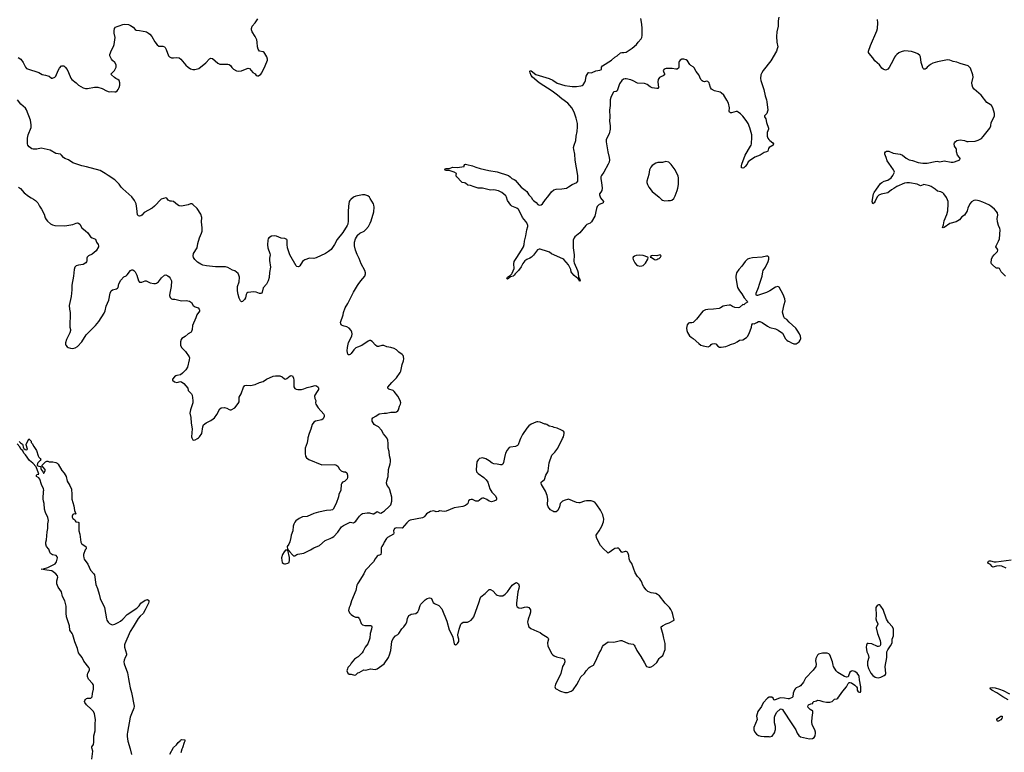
# Model space of a CAD drawing. Header units: inches. Extents: x 1246200 to 1417275, y 606399 to 671266.
# Tile 16 of 63: x 1304030 to 1321431, y 624451 to 637408. Entities that reach past the tile are written whole.
import ezdxf

# ---------------------------------------------------------------- set-up
doc = ezdxf.new("R2010")
doc.units = ezdxf.units.IN
doc.header["$MEASUREMENT"] = 0
for name, color, linetype in [('B3602', 7, 'Continuous'), ('B3603', 7, 'Continuous'), ('B3612', 7, 'Continuous'), ('B3613', 7, 'Continuous'), ('B3622', 7, 'Continuous'), ('B3623', 7, 'Continuous')]:
    doc.layers.add(name, color=color, linetype=linetype)

msp = doc.modelspace()

# ---------------------------------------------------------------- linework, layer by layer
at = {"layer": 'B3602', "color": 6}
for points, elevation in [([(1304019, 629950), (1304044, 629924), (1304078, 629898), (1304085, 629885), (1304091, 629850), (1304104, 629824), (1304129, 629809), (1304158, 629802), (1304168, 629812), (1304142, 629890), (1304143, 629897), (1304190, 629994), (1304230, 629954), (1304232, 629930), (1304252, 629910), (1304277, 629857), (1304326, 629790), (1304354, 629694), (1304370, 629670), (1304394, 629650), (1304401, 629630), (1304393, 629610), (1304378, 629602), (1304348, 629572), (1304342, 629558), (1304340, 629530), (1304350, 629517), (1304369, 629509), (1304405, 629505), (1304405, 629470), (1304410, 629451), (1304443, 629403), (1304450, 629385), (1304458, 629390), (1304478, 629430), (1304478, 629450), (1304440, 629500), (1304426, 629510), (1304425, 629530), (1304485, 629590), (1304510, 629602), (1304530, 629601), (1304551, 629591), (1304614, 629590), (1304670, 629576), (1304690, 629565), (1304710, 629545), (1304777, 629437), (1304814, 629390), (1304852, 629330), (1304869, 629249), (1304916, 629170), (1304943, 629103), (1304950, 629010), (1304950, 628930), (1304986, 628810), (1304999, 628730), (1305025, 628670), (1305017, 628663), (1304990, 628666), (1304970, 628658), (1304955, 628630), (1304956, 628610), (1304969, 628589), (1304996, 628570), (1305010, 628545), (1305025, 628530), (1305063, 628523), (1305075, 628515), (1305074, 628370), (1305091, 628311), (1305110, 628170), (1305124, 628144), (1305150, 628120), (1305196, 628090), (1305205, 628070), (1305202, 628050), (1305188, 628032), (1305158, 627950), (1305157, 627923), (1305162, 627890), (1305170, 627868), (1305236, 627776), (1305283, 627670), (1305340, 627610), (1305350, 627590), (1305376, 627416), (1305404, 627350), (1305434, 627250), (1305450, 627170), (1305527, 627010), (1305564, 626810), (1305570, 626787), (1305593, 626750), (1305616, 626730), (1305650, 626710), (1305670, 626706), (1305710, 626715), (1305770, 626746), (1305810, 626770), (1305854, 626806), (1305930, 626886), (1306101, 626999), (1306139, 627041), (1306170, 627088), (1306250, 627139), (1306270, 627146), (1306290, 627152), (1306310, 627134), (1306311, 627111), (1306304, 627090), (1306250, 626970), (1306210, 626908), (1306159, 626861), (1306123, 626817), (1306034, 626670), (1305980, 626590), (1305888, 626372), (1305882, 626350), (1305884, 626310), (1305919, 626190), (1305915, 626170), (1305894, 626126), (1305879, 626081), (1305873, 626050), (1305875, 626015), (1305938, 625858), (1305950, 625750), (1305966, 625686), (1305982, 625590), (1306008, 625508), (1306051, 625270), (1306045, 625230), (1306003, 625130), (1305984, 625070), (1305933, 624810), (1305928, 624770), (1305930, 624730), (1305943, 624650), (1305984, 624510), (1306004, 624410)], 800), ([(1307077, 630000), (1307090, 629978), (1307110, 629971), (1307130, 629975), (1307172, 630000)], 900), ([(1309122, 630000), (1309113, 629927), (1309078, 629830), (1309074, 629734), (1309082, 629690), (1309100, 629660), (1309141, 629630), (1309370, 629535), (1309590, 629540), (1309617, 629537), (1309650, 629511), (1309680, 629460), (1309710, 629428), (1309750, 629411), (1309790, 629410), (1309810, 629396), (1309824, 629350), (1309822, 629310), (1309816, 629290), (1309790, 629256), (1309770, 629243), (1309736, 629230), (1309722, 629210), (1309714, 629186), (1309708, 629090), (1309668, 629010), (1309667, 628970), (1309624, 628850), (1309568, 628752), (1309558, 628742), (1309530, 628732), (1309450, 628728), (1309310, 628699), (1309228, 628672), (1309110, 628621), (1309030, 628615), (1308970, 628589), (1308910, 628544), (1308890, 628519), (1308872, 628488), (1308864, 628450), (1308859, 628370), (1308829, 628291), (1308824, 628250), (1308805, 628175), (1308786, 628134), (1308756, 628090), (1308764, 628044), (1308778, 628018), (1308790, 628018), (1308800, 628000), (1308850, 627944), (1308870, 627928), (1308890, 627923), (1308928, 627952), (1308943, 627957), (1309050, 627972), (1309169, 628030), (1309230, 628066), (1309330, 628110), (1309430, 628196), (1309517, 628230), (1309552, 628248), (1309581, 628270), (1309650, 628342), (1309720, 628440), (1309750, 628465), (1309870, 628519), (1309930, 628507), (1309950, 628519), (1309970, 628539), (1310000, 628582)], 900), ([(1305303, 624330), (1305320, 624470), (1305302, 624530), (1305303, 624550), (1305332, 624590), (1305343, 624630), (1305339, 624741), (1305366, 624830), (1305363, 624950), (1305368, 625030), (1305351, 625130), (1305332, 625170), (1305294, 625214), (1305210, 625290), (1305181, 625330), (1305177, 625350), (1305181, 625370), (1305190, 625386), (1305210, 625403), (1305230, 625411), (1305270, 625406), (1305290, 625408), (1305310, 625430), (1305315, 625490), (1305334, 625570), (1305334, 625630), (1305328, 625650), (1305314, 625670), (1305247, 625747), (1305231, 625789), (1305231, 625829), (1305236, 625850), (1305259, 625890), (1305264, 625910), (1305262, 625930), (1305250, 625954), (1305163, 626063), (1305136, 626130), (1305085, 626185), (1305071, 626210), (1305051, 626290), (1305004, 626404), (1304967, 626530), (1304955, 626555), (1304916, 626610), (1304913, 626690), (1304860, 626850), (1304853, 626910), (1304853, 627033), (1304830, 627130), (1304787, 627207), (1304767, 627290), (1304707, 627370), (1304685, 627430), (1304685, 627485), (1304703, 627550), (1304699, 627570), (1304670, 627608), (1304599, 627659), (1304508, 627670), (1304409, 627690), (1304450, 627696), (1304530, 627719), (1304656, 627784), (1304678, 627822), (1304697, 627890), (1304694, 627910), (1304672, 627932), (1304610, 627944), (1304577, 627970), (1304565, 627990), (1304546, 628046), (1304506, 628090), (1304489, 628130), (1304490, 628167), (1304502, 628210), (1304517, 628350), (1304528, 628410), (1304529, 628490), (1304538, 628550), (1304525, 628605), (1304487, 628690), (1304469, 628751), (1304462, 628850), (1304449, 628890), (1304444, 628936), (1304449, 629070), (1304456, 629090), (1304452, 629110), (1304413, 629190), (1304383, 629283), (1304366, 629306), (1304327, 629330), (1304324, 629350), (1304330, 629365), (1304366, 629370), (1304361, 629390), (1304320, 629500), (1304263, 629563), (1304206, 629610), (1304133, 629713), (1304104, 629744), (1304083, 629783), (1304050, 629815), (1304034, 629854), (1303987, 629907)], 800), ([(1310000, 627431), (1309990, 627410), (1309969, 627310), (1309893, 627130), (1309871, 627050), (1309851, 627010), (1309841, 626961), (1309845, 626945), (1309860, 626920), (1309887, 626890), (1309930, 626856), (1309962, 626842), (1310000, 626839)], 900), ([(1310000, 626132), (1309950, 626097), (1309891, 626030), (1309868, 625992), (1309830, 625949), (1309821, 625930), (1309811, 625890), (1309828, 625848), (1309850, 625831), (1309890, 625831), (1309950, 625816), (1309970, 625821), (1310000, 625848)], 900), ([(1306681, 624419), (1306750, 624534), (1306799, 624581), (1306830, 624625), (1306864, 624656), (1306870, 624667), (1306890, 624679), (1306951, 624670), (1306950, 624648), (1306937, 624623), (1306910, 624530), (1306896, 624504), (1306877, 624443)], 800)]:
    msp.add_lwpolyline(points, dxfattribs=dict(at, elevation=elevation))
at = {"layer": 'B3602', "color": 6, "elevation": 900}
msp.add_lwpolyline([(1308750, 628028), (1308730, 628024), (1308702, 627998), (1308677, 627950), (1308659, 627890), (1308662, 627842), (1308671, 627810), (1308691, 627791), (1308710, 627786), (1308730, 627787), (1308770, 627797), (1308790, 627808), (1308800, 627850), (1308796, 627896), (1308766, 628026)], close=True, dxfattribs=at)
at = {"layer": 'B3603', "color": 6, "elevation": 900}
for points in [[(1304001, 636741), (1304048, 636708), (1304090, 636651), (1304130, 636568), (1304150, 636546), (1304170, 636537), (1304371, 636471), (1304430, 636439), (1304488, 636428), (1304530, 636413), (1304550, 636406), (1304590, 636376), (1304610, 636373), (1304650, 636391), (1304669, 636410), (1304712, 636508), (1304736, 636550), (1304769, 636590), (1304790, 636593), (1304810, 636590), (1304836, 636570), (1304869, 636529), (1304895, 636475), (1304933, 636373), (1304949, 636349), (1305030, 636290), (1305070, 636251), (1305150, 636201), (1305190, 636188), (1305228, 636188), (1305350, 636216), (1305410, 636213), (1305490, 636191), (1305567, 636147), (1305610, 636131), (1305650, 636136), (1305710, 636131), (1305730, 636133), (1305750, 636148), (1305768, 636170), (1305790, 636210), (1305800, 636250), (1305797, 636290), (1305786, 636330), (1305765, 636350), (1305730, 636365), (1305705, 636385), (1305655, 636430), (1305647, 636450), (1305662, 636470), (1305707, 636510), (1305732, 636570), (1305734, 636610), (1305710, 636653), (1305670, 636683), (1305650, 636710), (1305623, 636770), (1305623, 636790), (1305652, 636870), (1305687, 636933), (1305699, 636970), (1305716, 637090), (1305697, 637170), (1305698, 637210), (1305708, 637252), (1305725, 637275), (1305750, 637289), (1305790, 637298), (1305850, 637324), (1305890, 637327), (1305950, 637320), (1305990, 637306), (1306034, 637274), (1306070, 637235), (1306090, 637223), (1306150, 637219), (1306210, 637202), (1306250, 637196), (1306271, 637190), (1306306, 637170), (1306331, 637150), (1306367, 637110), (1306417, 637017), (1306460, 636960), (1306490, 636938), (1306559, 636939), (1306588, 636928), (1306598, 636918), (1306619, 636879), (1306659, 636770), (1306675, 636750), (1306710, 636733), (1306750, 636733), (1306810, 636740), (1306851, 636731), (1306880, 636710), (1306965, 636605), (1307005, 636565), (1307050, 636539), (1307090, 636527), (1307124, 636524), (1307193, 636547), (1307317, 636643), (1307384, 636716), (1307410, 636729), (1307439, 636719), (1307530, 636637), (1307570, 636618), (1307710, 636618), (1307734, 636614), (1307757, 636597), (1307781, 636561), (1307811, 636531), (1307863, 636503), (1307890, 636499), (1307950, 636502), (1308050, 636544), (1308070, 636548), (1308090, 636542), (1308150, 636476), (1308190, 636451), (1308210, 636419), (1308230, 636413), (1308250, 636416), (1308290, 636444), (1308310, 636470), (1308369, 636591), (1308409, 636691), (1308409, 636710), (1308398, 636750), (1308364, 636810), (1308350, 636826), (1308330, 636837), (1308270, 636850), (1308244, 636884), (1308230, 636928), (1308226, 637010), (1308219, 637050), (1308190, 637110), (1308140, 637190), (1308128, 637230), (1308126, 637250), (1308138, 637290), (1308193, 637350), (1308236, 637424)], [(1310000, 634292), (1309970, 634284), (1309930, 634266), (1309880, 634230), (1309864, 634210), (1309855, 634190), (1309839, 634110), (1309834, 634010), (1309836, 633850), (1309827, 633790), (1309815, 633765), (1309739, 633641), (1309642, 633518), (1309591, 633429), (1309534, 633346), (1309490, 633306), (1309437, 633270), (1309270, 633197), (1309230, 633187), (1309150, 633189), (1309070, 633162), (1309050, 633151), (1309030, 633132), (1308983, 633057), (1308970, 633042), (1308950, 633034), (1308930, 633041), (1308917, 633057), (1308803, 633250), (1308765, 633370), (1308757, 633430), (1308757, 633510), (1308750, 633522), (1308715, 633535), (1308650, 633546), (1308570, 633578), (1308530, 633585), (1308483, 633577), (1308433, 633547), (1308419, 633530), (1308415, 633510), (1308412, 633428), (1308416, 633370), (1308451, 633271), (1308454, 633250), (1308447, 633190), (1308447, 633150), (1308464, 633030), (1308446, 632934), (1308441, 632850), (1308423, 632790), (1308389, 632730), (1308333, 632667), (1308317, 632590), (1308307, 632573), (1308290, 632564), (1308270, 632564), (1308210, 632589), (1308170, 632596), (1308060, 632580), (1308044, 632570), (1308032, 632550), (1308019, 632490), (1308002, 632458), (1307970, 632423), (1307950, 632418), (1307930, 632438), (1307910, 632482), (1307890, 632546), (1307877, 632610), (1307878, 632690), (1307908, 632770), (1307913, 632853), (1307905, 632890), (1307890, 632916), (1307864, 632944), (1307830, 632967), (1307790, 632980), (1307710, 633026), (1307670, 633038), (1307606, 633034), (1307490, 633038), (1307330, 633054), (1307269, 633069), (1307230, 633084), (1307170, 633120), (1307126, 633166), (1307103, 633203), (1307096, 633230), (1307102, 633270), (1307164, 633370), (1307181, 633450), (1307210, 633550), (1307245, 633630), (1307254, 633670), (1307254, 633726), (1307241, 633830), (1307250, 633910), (1307233, 633970), (1307165, 634070), (1307090, 634140), (1307070, 634150), (1307050, 634148), (1307006, 634134), (1306890, 634112), (1306850, 634113), (1306816, 634136), (1306750, 634194), (1306710, 634200), (1306690, 634196), (1306655, 634215), (1306630, 634249), (1306610, 634255), (1306530, 634233), (1306413, 634110), (1306370, 634074), (1306230, 633997), (1306190, 633952), (1306170, 633939), (1306150, 633934), (1306130, 633936), (1306110, 633955), (1306103, 634070), (1306087, 634150), (1306060, 634210), (1306014, 634274), (1305850, 634415), (1305824, 634444), (1305790, 634499), (1305714, 634574), (1305592, 634650), (1305540, 634690), (1305450, 634739), (1305210, 634804), (1305130, 634821), (1304970, 634874), (1304890, 634928), (1304826, 634950), (1304802, 634970), (1304770, 635013), (1304750, 635027), (1304670, 635043), (1304570, 635102), (1304410, 635136), (1304330, 635120), (1304270, 635117), (1304244, 635124), (1304197, 635157), (1304174, 635190), (1304169, 635209), (1304169, 635310), (1304180, 635370), (1304230, 635503), (1304234, 635550), (1304221, 635630), (1304150, 635812), (1304130, 635845), (1304050, 635913), (1303990, 635990)], [(1304010, 634446), (1304043, 634423), (1304110, 634348), (1304187, 634287), (1304230, 634258), (1304276, 634236), (1304311, 634210), (1304348, 634170), (1304379, 634110), (1304415, 634055), (1304460, 633970), (1304481, 633901), (1304495, 633875), (1304522, 633842), (1304576, 633796), (1304610, 633778), (1304649, 633769), (1304830, 633761), (1304970, 633783), (1305030, 633811), (1305050, 633813), (1305070, 633808), (1305094, 633790), (1305127, 633727), (1305195, 633675), (1305236, 633636), (1305283, 633570), (1305310, 633549), (1305368, 633528), (1305390, 633470), (1305418, 633430), (1305423, 633410), (1305420, 633390), (1305380, 633320), (1305310, 633259), (1305248, 633230), (1305222, 633210), (1305215, 633190), (1305217, 633143), (1305212, 633128), (1305198, 633110), (1305150, 633080), (1305070, 633069), (1305030, 633055), (1305006, 633030), (1304990, 632990), (1304978, 632870), (1304949, 632710), (1304950, 632630), (1304941, 632510), (1304906, 632350), (1304910, 632290), (1304922, 632230), (1304917, 631970), (1304928, 631930), (1304928, 631910), (1304916, 631870), (1304860, 631750), (1304840, 631690), (1304840, 631670), (1304847, 631650), (1304870, 631619), (1304888, 631608), (1304930, 631596), (1304970, 631593), (1305010, 631602), (1305050, 631625), (1305129, 631710), (1305206, 631834), (1305370, 632000), (1305431, 632069), (1305524, 632216), (1305540, 632260), (1305559, 632341), (1305608, 632450), (1305629, 632570), (1305647, 632613), (1305670, 632632), (1305742, 632650), (1305760, 632660), (1305770, 632671), (1305784, 632736), (1305817, 632803), (1305870, 632859), (1305910, 632878), (1305930, 632893), (1305990, 632970), (1306010, 632983), (1306030, 632983), (1306050, 632970), (1306070, 632950), (1306101, 632890), (1306132, 632792), (1306150, 632768), (1306170, 632763), (1306190, 632766), (1306250, 632788), (1306268, 632788), (1306336, 632756), (1306402, 632742), (1306430, 632742), (1306450, 632748), (1306483, 632770), (1306537, 632843), (1306590, 632891), (1306610, 632893), (1306650, 632878), (1306670, 632862), (1306690, 632836), (1306710, 632790), (1306706, 632690), (1306683, 632570), (1306680, 632530), (1306690, 632496), (1306710, 632471), (1306730, 632462), (1306770, 632462), (1306890, 632437), (1306970, 632444), (1307030, 632432), (1307064, 632404), (1307096, 632350), (1307130, 632331), (1307184, 632310), (1307204, 632290), (1307209, 632270), (1307205, 632250), (1307161, 632190), (1307145, 632135), (1307083, 631997), (1307078, 631930), (1307066, 631894), (1307059, 631881), (1307010, 631849), (1306956, 631804), (1306898, 631770), (1306882, 631750), (1306869, 631710), (1306872, 631650), (1306888, 631610), (1306960, 631540), (1307026, 631446), (1307030, 631430), (1307026, 631394), (1306995, 631265), (1306967, 631213), (1306910, 631154), (1306870, 631129), (1306810, 631117), (1306790, 631107), (1306767, 631090), (1306731, 631050), (1306731, 631030), (1306764, 631004), (1306810, 630993), (1306870, 631007), (1306890, 631001), (1306930, 630973), (1306999, 630890), (1307007, 630850), (1307050, 630810), (1307067, 630790), (1307076, 630770), (1307090, 630670), (1307089, 630631), (1307046, 630510), (1307038, 630450), (1307052, 630370), (1307061, 630270), (1307076, 630170), (1307068, 630028), (1307071, 630010), (1307077, 630000)], [(1310000, 633243), (1309994, 633254), (1309964, 633330), (1309946, 633406), (1309945, 633470), (1309963, 633530), (1310000, 633593)], [(1310000, 631614), (1309970, 631603), (1309934, 631570), (1309890, 631506), (1309870, 631489), (1309850, 631481), (1309843, 631483), (1309830, 631495), (1309818, 631550), (1309823, 631610), (1309842, 631698), (1309899, 631810), (1309905, 631850), (1309900, 631880), (1309888, 631910), (1309852, 631950), (1309810, 631973), (1309765, 631985), (1309730, 632002), (1309718, 632010), (1309704, 632030), (1309701, 632050), (1309744, 632190), (1309752, 632230), (1309785, 632310), (1309830, 632387), (1309932, 632590), (1310000, 632704)], [(1307172, 630000), (1307190, 630011), (1307210, 630033), (1307246, 630090), (1307268, 630210), (1307280, 630240), (1307325, 630275), (1307410, 630321), (1307452, 630350), (1307471, 630369), (1307512, 630428), (1307570, 630527), (1307590, 630543), (1307650, 630547), (1307690, 630536), (1307730, 630513), (1307750, 630507), (1307770, 630507), (1307830, 630544), (1307890, 630619), (1307908, 630650), (1307907, 630730), (1307944, 630790), (1307987, 630910), (1308010, 630937), (1308030, 630944), (1308110, 630938), (1308190, 630956), (1308269, 630990), (1308330, 631010), (1308390, 631050), (1308510, 631104), (1308550, 631110), (1308627, 631107), (1308666, 631090), (1308710, 631058), (1308730, 631051), (1308750, 631059), (1308810, 631108), (1308830, 631116), (1308850, 631108), (1308870, 631070), (1308877, 631030), (1308875, 630915), (1308890, 630885), (1308915, 630875), (1308948, 630868), (1309010, 630867), (1309050, 630877), (1309110, 630902), (1309190, 630920), (1309250, 630939), (1309273, 630933), (1309304, 630910), (1309311, 630890), (1309308, 630870), (1309289, 630830), (1309247, 630770), (1309240, 630750), (1309246, 630710), (1309262, 630670), (1309257, 630630), (1309263, 630610), (1309304, 630544), (1309404, 630430), (1309410, 630410), (1309410, 630390), (1309394, 630350), (1309370, 630330), (1309255, 630305), (1309230, 630289), (1309200, 630250), (1309176, 630164), (1309144, 630090), (1309123, 630010), (1309122, 630000)]]:
    msp.add_lwpolyline(points, dxfattribs=at)
at = {"layer": 'B3612', "color": 6, "elevation": 900}
for points in [[(1310000, 625848), (1310006, 625854), (1310030, 625861), (1310110, 625911), (1310150, 625906), (1310230, 625926), (1310310, 625917), (1310350, 625927), (1310470, 626017), (1310549, 626130), (1310566, 626174), (1310588, 626250), (1310606, 626410), (1310630, 626465), (1310670, 626510), (1310710, 626535), (1310730, 626553), (1310784, 626636), (1310821, 626670), (1310851, 626709), (1310870, 626750), (1310881, 626819), (1310910, 626868), (1310930, 626884), (1310950, 626892), (1311030, 626908), (1311064, 626936), (1311086, 626970), (1311105, 627050), (1311117, 627070), (1311198, 627150), (1311230, 627172), (1311270, 627185), (1311299, 627179), (1311310, 627170), (1311330, 627111), (1311340, 627100), (1311363, 627083), (1311436, 627050), (1311488, 626990), (1311578, 626770), (1311620, 626620), (1311668, 626528), (1311683, 626490), (1311710, 626372), (1311730, 626351), (1311750, 626358), (1311770, 626378), (1311789, 626410), (1311792, 626450), (1311779, 626490), (1311775, 626530), (1311796, 626630), (1311825, 626715), (1311843, 626737), (1311870, 626750), (1311946, 626754), (1311970, 626762), (1312010, 626788), (1312038, 626822), (1312055, 626850), (1312150, 627110), (1312166, 627174), (1312180, 627200), (1312259, 627261), (1312330, 627331), (1312350, 627331), (1312390, 627306), (1312450, 627243), (1312470, 627228), (1312510, 627217), (1312570, 627219), (1312610, 627246), (1312650, 627288), (1312735, 627410), (1312790, 627448), (1312810, 627453), (1312830, 627445), (1312847, 627430), (1312858, 627390), (1312852, 627350), (1312831, 627289), (1312809, 627089), (1312809, 627049), (1312822, 627022), (1312850, 627004), (1312890, 627002), (1312950, 627019), (1312990, 627024), (1313026, 627010), (1313048, 626988), (1313055, 626970), (1313057, 626930), (1313048, 626890), (1313015, 626805), (1313005, 626755), (1313008, 626730), (1313030, 626670), (1313061, 626641), (1313170, 626591), (1313230, 626571), (1313263, 626543), (1313351, 626490), (1313367, 626470), (1313373, 626450), (1313361, 626390), (1313365, 626330), (1313435, 626195), (1313454, 626174), (1313476, 626156), (1313519, 626139), (1313617, 626117), (1313644, 626104), (1313656, 626090), (1313662, 626050), (1313650, 626014), (1313626, 625970), (1313594, 625846), (1313542, 625730), (1313508, 625670), (1313487, 625610), (1313491, 625591), (1313501, 625581), (1313590, 625531), (1313662, 625510), (1313710, 625509), (1313774, 625530), (1313810, 625559), (1313878, 625650), (1313910, 625716), (1313950, 625784), (1314014, 625846), (1314039, 625890), (1314097, 625950), (1314110, 625961), (1314150, 625979), (1314170, 625995), (1314210, 626071), (1314270, 626205), (1314299, 626250), (1314330, 626324), (1314350, 626347), (1314430, 626403), (1314530, 626398), (1314650, 626426), (1314670, 626426), (1314790, 626376), (1314870, 626362), (1314890, 626347), (1314903, 626330), (1314935, 626250), (1315007, 626147), (1315070, 626031), (1315110, 625971), (1315150, 625957), (1315170, 625959), (1315190, 625962), (1315230, 625984), (1315290, 626041), (1315329, 626110), (1315347, 626130), (1315394, 626166), (1315435, 626270), (1315438, 626330), (1315435, 626375), (1315413, 626470), (1315405, 626530), (1315369, 626650), (1315369, 626671), (1315388, 626690), (1315455, 626725), (1315510, 626741), (1315598, 626790), (1315576, 626890), (1315561, 626930), (1315536, 626976), (1315514, 627010), (1315437, 627090), (1315337, 627217), (1315303, 627243), (1315270, 627259), (1315190, 627269), (1315133, 627293), (1315102, 627322), (1315060, 627380), (1315037, 627417), (1315030, 627446), (1315008, 627490), (1314990, 627518), (1314950, 627558), (1314910, 627628), (1314849, 627790), (1314815, 627835), (1314804, 627870), (1314798, 627930), (1314786, 627970), (1314772, 627992), (1314750, 628005), (1314730, 628005), (1314670, 627982), (1314630, 628044), (1314610, 628059), (1314590, 628062), (1314550, 628054), (1314530, 628044), (1314450, 627982), (1314430, 627975), (1314410, 627989), (1314350, 628049), (1314297, 628110), (1314273, 628150), (1314226, 628250), (1314221, 628290), (1314229, 628310), (1314273, 628367), (1314292, 628410), (1314321, 628450), (1314348, 628530), (1314354, 628574), (1314338, 628650), (1314296, 628736), (1314230, 628829), (1314192, 628872), (1314150, 628893), (1314130, 628897), (1314050, 628901), (1314010, 628892), (1313930, 628864), (1313910, 628864), (1313870, 628869), (1313730, 628926), (1313710, 628925), (1313668, 628912), (1313622, 628890), (1313594, 628866), (1313583, 628850), (1313571, 628790), (1313543, 628730), (1313510, 628704), (1313470, 628704), (1313450, 628713), (1313410, 628739), (1313385, 628770), (1313372, 628792), (1313361, 628830), (1313362, 628930), (1313352, 628990), (1313320, 629070), (1313253, 629190), (1313245, 629210), (1313249, 629230), (1313304, 629276), (1313328, 629350), (1313365, 629410), (1313372, 629430), (1313390, 629570), (1313435, 629705), (1313490, 629761), (1313538, 629830), (1313624, 630000)], [(1312881, 630000), (1312867, 629973), (1312837, 629890), (1312825, 629875), (1312790, 629860), (1312705, 629850), (1312681, 629839), (1312661, 629819), (1312644, 629796), (1312618, 629742), (1312596, 629664), (1312583, 629577), (1312570, 629549), (1312550, 629538), (1312530, 629535), (1312470, 629548), (1312410, 629551), (1312382, 629562), (1312330, 629603), (1312270, 629641), (1312210, 629657), (1312185, 629655), (1312155, 629645), (1312135, 629625), (1312111, 629590), (1312096, 629450), (1312105, 629410), (1312130, 629381), (1312230, 629311), (1312277, 629270), (1312301, 629230), (1312336, 629110), (1312376, 629050), (1312434, 628990), (1312459, 628950), (1312459, 628930), (1312450, 628910), (1312412, 628890), (1312370, 628882), (1312330, 628892), (1312283, 628923), (1312230, 628943), (1312210, 628944), (1312190, 628938), (1312150, 628904), (1312130, 628895), (1312090, 628895), (1312030, 628922), (1312010, 628923), (1311985, 628915), (1311964, 628896), (1311951, 628850), (1311941, 628839), (1311910, 628814), (1311863, 628797), (1311710, 628773), (1311570, 628715), (1311530, 628712), (1311450, 628719), (1311430, 628710), (1311390, 628703), (1311350, 628721), (1311290, 628709), (1311218, 628670), (1311190, 628629), (1311171, 628610), (1311150, 628599), (1310930, 628557), (1310910, 628546), (1310870, 628512), (1310790, 628413), (1310690, 628419), (1310652, 628410), (1310636, 628370), (1310641, 628330), (1310636, 628310), (1310583, 628277), (1310530, 628253), (1310511, 628230), (1310471, 628170), (1310460, 628140), (1310430, 628093), (1310420, 628070), (1310416, 628050), (1310418, 627982), (1310410, 627950), (1310390, 627936), (1310368, 627932), (1310350, 627917), (1310310, 627872), (1310280, 627820), (1310143, 627670), (1310110, 627606), (1310009, 627450), (1310000, 627431)], [(1310000, 628582), (1310034, 628630), (1310070, 628664), (1310090, 628673), (1310173, 628687), (1310210, 628687), (1310270, 628667), (1310290, 628671), (1310350, 628711), (1310388, 628688), (1310410, 628681), (1310442, 628698), (1310476, 628724), (1310562, 628798), (1310587, 628830), (1310607, 628890), (1310605, 628965), (1310570, 629095), (1310553, 629133), (1310527, 629167), (1310515, 629210), (1310519, 629250), (1310545, 629330), (1310548, 629450), (1310580, 629550), (1310586, 629590), (1310582, 629630), (1310565, 629695), (1310557, 629770), (1310541, 629830), (1310542, 629910), (1310535, 629970), (1310522, 630000)], [(1310000, 626839), (1310010, 626839), (1310026, 626826), (1310036, 626810), (1310065, 626730), (1310087, 626707), (1310130, 626691), (1310196, 626696), (1310230, 626694), (1310247, 626687), (1310256, 626670), (1310250, 626630), (1310225, 626550), (1310217, 626470), (1310180, 626370), (1310137, 626310), (1310101, 626239), (1310081, 626210), (1310010, 626139), (1310000, 626132)]]:
    msp.add_lwpolyline(points, dxfattribs=at)
for points in [[(1319210, 627062), (1319185, 627050), (1319163, 627010), (1319168, 626870), (1319162, 626810), (1319170, 626771), (1319194, 626730), (1319195, 626710), (1319171, 626670), (1319168, 626650), (1319190, 626550), (1319236, 626430), (1319244, 626390), (1319243, 626350), (1319230, 626329), (1319210, 626324), (1319190, 626324), (1319090, 626369), (1319024, 626376), (1319010, 626373), (1318999, 626361), (1318993, 626347), (1318991, 626310), (1319004, 626230), (1319023, 626183), (1319037, 626130), (1319015, 626050), (1319015, 625995), (1319034, 625934), (1319072, 625852), (1319110, 625808), (1319150, 625779), (1319170, 625773), (1319210, 625770), (1319250, 625782), (1319309, 625811), (1319329, 625830), (1319335, 625845), (1319326, 625970), (1319357, 626130), (1319356, 626230), (1319374, 626266), (1319423, 626337), (1319447, 626390), (1319452, 626450), (1319474, 626510), (1319476, 626590), (1319472, 626630), (1319458, 626670), (1319384, 626744), (1319348, 626808), (1319290, 626978), (1319250, 627038), (1319230, 627058)], [(1318270, 626207), (1318216, 626204), (1318150, 626186), (1318131, 626170), (1318103, 626110), (1318095, 626070), (1318108, 626010), (1318100, 625970), (1318055, 625905), (1317919, 625761), (1317880, 625690), (1317831, 625629), (1317810, 625615), (1317750, 625593), (1317739, 625581), (1317724, 625556), (1317702, 625498), (1317692, 625430), (1317680, 625420), (1317630, 625399), (1317610, 625397), (1317546, 625410), (1317470, 625416), (1317370, 625375), (1317361, 625381), (1317344, 625410), (1317324, 625424), (1317275, 625425), (1317247, 625410), (1317170, 625324), (1317138, 625262), (1317077, 625170), (1317053, 625090), (1317062, 625030), (1317007, 624890), (1317007, 624850), (1317024, 624810), (1317050, 624775), (1317090, 624747), (1317130, 624734), (1317190, 624728), (1317271, 624731), (1317290, 624727), (1317330, 624738), (1317370, 624798), (1317386, 624854), (1317387, 624910), (1317372, 624970), (1317367, 625013), (1317370, 625070), (1317381, 625110), (1317410, 625163), (1317470, 625216), (1317490, 625221), (1317510, 625207), (1317530, 625179), (1317662, 624970), (1317747, 624850), (1317771, 624790), (1317799, 624750), (1317830, 624727), (1317990, 624687), (1318042, 624698), (1318070, 624711), (1318090, 624742), (1318095, 624790), (1318094, 624810), (1318080, 624850), (1318038, 624938), (1318029, 624989), (1318033, 625067), (1318049, 625150), (1318046, 625186), (1318030, 625188), (1317998, 625210), (1317965, 625245), (1317958, 625270), (1317970, 625292), (1318010, 625311), (1318046, 625314), (1318050, 625334), (1318066, 625350), (1318110, 625361), (1318130, 625371), (1318170, 625367), (1318227, 625347), (1318290, 625336), (1318350, 625338), (1318389, 625350), (1318410, 625376), (1318429, 625390), (1318470, 625398), (1318490, 625411), (1318576, 625530), (1318642, 625610), (1318670, 625671), (1318690, 625685), (1318710, 625685), (1318730, 625678), (1318790, 625636), (1318818, 625610), (1318831, 625590), (1318833, 625553), (1318850, 625522), (1318870, 625512), (1318887, 625513), (1318895, 625530), (1318896, 625610), (1318870, 625730), (1318866, 625790), (1318860, 625810), (1318832, 625852), (1318790, 625881), (1318750, 625892), (1318730, 625889), (1318701, 625870), (1318679, 625801), (1318670, 625788), (1318650, 625779), (1318610, 625792), (1318490, 625862), (1318458, 625890), (1318412, 625970), (1318404, 625990), (1318397, 626050), (1318350, 626174), (1318332, 626192), (1318302, 626202)]]:
    msp.add_lwpolyline(points, close=True, dxfattribs=at)
at = {"layer": 'B3613', "color": 6}
for points, elevation in [([(1317449, 637450), (1317436, 637390), (1317435, 637290), (1317414, 637190), (1317403, 637110), (1317413, 637007), (1317427, 636930), (1317420, 636890), (1317403, 636850), (1317303, 636677), (1317168, 636510), (1317144, 636470), (1317129, 636430), (1317122, 636370), (1317128, 636332), (1317180, 636170), (1317203, 636063), (1317229, 635990), (1317236, 635956), (1317250, 635810), (1317247, 635790), (1317233, 635747), (1317194, 635706), (1317196, 635690), (1317214, 635654), (1317228, 635588), (1317261, 635490), (1317262, 635470), (1317241, 635410), (1317242, 635350), (1317254, 635310), (1317268, 635290), (1317290, 635268), (1317343, 635230), (1317352, 635210), (1317344, 635190), (1317275, 635145), (1317265, 635130), (1317250, 635082), (1317231, 635070), (1317190, 635056), (1317118, 635010), (1317025, 634975), (1316926, 634914), (1316906, 634894), (1316884, 634850), (1316853, 634810), (1316830, 634790), (1316810, 634784), (1316788, 634788), (1316785, 634825), (1316790, 634851), (1316849, 635010), (1316948, 635170), (1316959, 635190), (1316963, 635210), (1316970, 635330), (1316967, 635370), (1316933, 635493), (1316904, 635570), (1316870, 635624), (1316810, 635700), (1316770, 635742), (1316730, 635772), (1316710, 635782), (1316690, 635784), (1316610, 635763), (1316590, 635762), (1316572, 635770), (1316567, 635790), (1316573, 635850), (1316559, 635930), (1316530, 635985), (1316472, 636070), (1316430, 636114), (1316410, 636126), (1316308, 636148), (1316256, 636176), (1316236, 636210), (1316224, 636270), (1316215, 636290), (1316190, 636317), (1316170, 636320), (1316130, 636311), (1316110, 636314), (1316090, 636325), (1316070, 636350), (1316033, 636433), (1315988, 636490), (1315950, 636558), (1315930, 636576), (1315890, 636599), (1315873, 636613), (1315830, 636677), (1315810, 636695), (1315770, 636710), (1315750, 636711), (1315730, 636707), (1315700, 636690), (1315686, 636670), (1315680, 636650), (1315682, 636570), (1315672, 636548), (1315650, 636535), (1315627, 636533), (1315564, 636544), (1315510, 636547), (1315457, 636543), (1315418, 636530), (1315404, 636510), (1315407, 636490), (1315424, 636450), (1315425, 636430), (1315405, 636415), (1315361, 636399), (1315336, 636384), (1315324, 636370), (1315315, 636350), (1315310, 636310), (1315320, 636210), (1315307, 636193), (1315289, 636191), (1315210, 636202), (1315170, 636221), (1315119, 636259), (1315090, 636274), (1315070, 636279), (1314950, 636286), (1314870, 636328), (1314830, 636343), (1314750, 636361), (1314730, 636362), (1314704, 636356), (1314670, 636331), (1314630, 636271), (1314610, 636221), (1314590, 636150), (1314570, 636135), (1314530, 636130), (1314521, 636119), (1314475, 636030), (1314465, 635990), (1314464, 635890), (1314455, 635805), (1314461, 635690), (1314454, 635610), (1314467, 635530), (1314468, 635470), (1314449, 635391), (1314405, 635310), (1314397, 635283), (1314395, 635250), (1314423, 635070), (1314450, 634970), (1314452, 634930), (1314445, 634890), (1314430, 634850), (1314352, 634710), (1314310, 634654), (1314301, 634630), (1314301, 634590), (1314313, 634530), (1314324, 634430), (1314316, 634384), (1314303, 634357), (1314279, 634330), (1314276, 634310), (1314296, 634256), (1314345, 634190), (1314339, 634170), (1314321, 634159), (1314270, 634141), (1314236, 634104), (1314224, 634070), (1314196, 633930), (1314133, 633830), (1314110, 633810), (1314054, 633786), (1314035, 633770), (1313930, 633638), (1313844, 633570), (1313828, 633550), (1313814, 633510), (1313814, 633370), (1313830, 633250), (1313823, 633130), (1313828, 633108), (1313890, 632970), (1313898, 632930), (1313904, 632844), (1313910, 632844), (1313930, 632815), (1313936, 632790), (1313930, 632786), (1313919, 632799), (1313910, 632802), (1313896, 632836), (1313890, 632836), (1313885, 632845), (1313870, 632851), (1313830, 632882), (1313788, 632928), (1313779, 632950), (1313771, 632990), (1313732, 633070), (1313649, 633169), (1313630, 633180), (1313430, 633266), (1313394, 633294), (1313358, 633310), (1313229, 633351), (1313209, 633351), (1313184, 633336), (1313110, 633242), (1313078, 633210), (1313048, 633190), (1312990, 633165), (1312958, 633142), (1312922, 633098), (1312890, 633036), (1312843, 632970), (1312785, 632915), (1312771, 632890), (1312753, 632870), (1312702, 632858), (1312678, 632842), (1312670, 632830), (1312650, 632820), (1312643, 632823), (1312638, 632830), (1312650, 632852), (1312670, 632868), (1312698, 632882), (1312728, 632910), (1312736, 632924), (1312767, 633010), (1312764, 633090), (1312770, 633131), (1312790, 633168), (1312817, 633203), (1312900, 633330), (1312931, 633390), (1312945, 633430), (1312952, 633490), (1312978, 633582), (1312990, 633690), (1313011, 633750), (1313011, 633770), (1312994, 633814), (1312978, 633838), (1312914, 633910), (1312877, 633997), (1312845, 634050), (1312816, 634076), (1312730, 634108), (1312710, 634127), (1312650, 634210), (1312635, 634270), (1312623, 634290), (1312550, 634350), (1312490, 634383), (1312410, 634399), (1312350, 634395), (1312210, 634428), (1312130, 634430), (1312061, 634450), (1311996, 634476), (1311950, 634483), (1311910, 634514), (1311890, 634522), (1311850, 634529), (1311830, 634544), (1311762, 634622), (1311750, 634630), (1311742, 634658), (1311748, 634690), (1311709, 634709), (1311619, 634739), (1311570, 634741), (1311547, 634747), (1311542, 634750), (1311548, 634770), (1311570, 634777), (1311625, 634775), (1311678, 634802), (1311770, 634792), (1311800, 634800), (1311886, 634810), (1311884, 634830), (1311895, 634845), (1311910, 634850), (1311930, 634849), (1312030, 634822), (1312090, 634799), (1312170, 634778), (1312322, 634742), (1312470, 634716), (1312666, 634650), (1312697, 634630), (1312730, 634597), (1312770, 634583), (1312786, 634570), (1312890, 634444), (1312965, 634390), (1312990, 634366), (1313031, 634311), (1313070, 634270), (1313094, 634230), (1313111, 634211), (1313157, 634177), (1313190, 634137), (1313210, 634128), (1313246, 634134), (1313270, 634150), (1313324, 634230), (1313366, 634274), (1313430, 634362), (1313470, 634398), (1313510, 634413), (1313610, 634415), (1313694, 634430), (1313731, 634449), (1313793, 634490), (1313879, 634530), (1313894, 634550), (1313897, 634570), (1313894, 634650), (1313846, 634926), (1313841, 635030), (1313824, 635110), (1313820, 635150), (1313828, 635190), (1313858, 635270), (1313865, 635350), (1313885, 635430), (1313889, 635511), (1313886, 635570), (1313867, 635667), (1313829, 635770), (1313790, 635850), (1313716, 635930), (1313610, 636005), (1313533, 636073), (1313441, 636141), (1313212, 636290), (1313095, 636390), (1313070, 636423), (1313050, 636466), (1313045, 636490), (1313050, 636510), (1313070, 636501), (1313150, 636438), (1313390, 636370), (1313450, 636339), (1313530, 636286), (1313666, 636246), (1313750, 636231), (1313793, 636227), (1313873, 636227), (1313950, 636235), (1313970, 636242), (1313990, 636258), (1314020, 636300), (1314031, 636329), (1314044, 636410), (1314075, 636465), (1314090, 636473), (1314130, 636469), (1314150, 636472), (1314210, 636502), (1314284, 636516), (1314310, 636525), (1314315, 636530), (1314312, 636570), (1314332, 636590), (1314492, 636690), (1314550, 636742), (1314590, 636768), (1314650, 636823), (1314670, 636828), (1314710, 636827), (1314750, 636835), (1314786, 636854), (1314857, 636903), (1314930, 636966), (1314958, 637010), (1315011, 637070), (1315025, 637095), (1315031, 637129), (1315033, 637250), (1315026, 637330), (1315010, 637430)], 800), ([(1320000, 636544), (1319993, 636553), (1319977, 636597), (1319963, 636650), (1319950, 636749), (1319936, 636776), (1319902, 636802), (1319863, 636823), (1319790, 636844), (1319730, 636853), (1319670, 636854), (1319610, 636840), (1319570, 636822), (1319530, 636790), (1319509, 636771), (1319490, 636742), (1319458, 636670), (1319430, 636626), (1319399, 636561), (1319373, 636530), (1319350, 636518), (1319330, 636515), (1319289, 636530), (1319267, 636550), (1319223, 636610), (1319141, 636681), (1319109, 636730), (1319041, 636810), (1319033, 636830), (1319033, 636850), (1319068, 636950), (1319178, 637210), (1319189, 637250), (1319199, 637350), (1319191, 637410)], 800), ([(1320000, 634486), (1319970, 634474), (1319950, 634472), (1319890, 634496), (1319756, 634524), (1319710, 634524), (1319666, 634514), (1319530, 634456), (1319480, 634420), (1319440, 634400), (1319372, 634348), (1319258, 634322), (1319216, 634304), (1319186, 634274), (1319150, 634199), (1319130, 634168), (1319118, 634162), (1319109, 634150), (1319096, 634190), (1319122, 634330), (1319130, 634352), (1319170, 634412), (1319204, 634450), (1319244, 634510), (1319266, 634530), (1319309, 634550), (1319370, 634570), (1319430, 634610), (1319460, 634650), (1319489, 634710), (1319486, 634730), (1319476, 634750), (1319388, 634870), (1319364, 634910), (1319344, 634970), (1319317, 635030), (1319317, 635050), (1319330, 635070), (1319350, 635082), (1319370, 635085), (1319390, 635080), (1319467, 635047), (1319590, 635027), (1319632, 635010), (1319698, 634958), (1319750, 634930), (1319810, 634917), (1319910, 634883), (1319990, 634870), (1320000, 634870)], 800), ([(1310000, 633593), (1310003, 633597), (1310042, 633630), (1310120, 633670), (1310150, 633694), (1310194, 633750), (1310226, 633810), (1310241, 633850), (1310289, 634010), (1310296, 634090), (1310290, 634130), (1310282, 634150), (1310226, 634246), (1310210, 634268), (1310182, 634290), (1310150, 634303), (1310130, 634308), (1310090, 634310), (1310030, 634300), (1310000, 634292)], 900), ([(1310000, 632704), (1310014, 632726), (1310058, 632790), (1310130, 632870), (1310143, 632910), (1310143, 632930), (1310130, 632970), (1310067, 633087), (1310030, 633185), (1310000, 633243)], 900), ([(1310522, 630000), (1310518, 630010), (1310462, 630082), (1310427, 630147), (1310370, 630210), (1310314, 630234), (1310296, 630250), (1310261, 630310), (1310257, 630330), (1310260, 630350), (1310273, 630367), (1310325, 630395), (1310382, 630438), (1310470, 630450), (1310510, 630449), (1310590, 630464), (1310670, 630468), (1310690, 630474), (1310710, 630488), (1310727, 630510), (1310740, 630570), (1310760, 630610), (1310764, 630630), (1310753, 630673), (1310714, 630750), (1310651, 630831), (1310630, 630847), (1310555, 630875), (1310538, 630890), (1310538, 630910), (1310608, 630992), (1310689, 631071), (1310756, 631170), (1310766, 631194), (1310788, 631310), (1310812, 631372), (1310817, 631410), (1310812, 631450), (1310805, 631470), (1310787, 631487), (1310730, 631527), (1310688, 631568), (1310649, 631590), (1310590, 631612), (1310519, 631619), (1310464, 631644), (1310430, 631643), (1310374, 631626), (1310350, 631629), (1310316, 631650), (1310259, 631719), (1310230, 631731), (1310210, 631731), (1310190, 631725), (1310077, 631643), (1310000, 631614)], 900), ([(1313624, 630000), (1313639, 630030), (1313654, 630090), (1313654, 630110), (1313638, 630130), (1313608, 630150), (1313530, 630186), (1313475, 630195), (1313450, 630207), (1313390, 630221), (1313348, 630250), (1313330, 630255), (1313310, 630253), (1313230, 630290), (1313190, 630297), (1313170, 630295), (1313150, 630292), (1313070, 630255), (1313030, 630226), (1312990, 630185), (1312916, 630070), (1312881, 630000)], 900)]:
    msp.add_lwpolyline(points, dxfattribs=dict(at, elevation=elevation))
at = {"layer": 'B3613', "color": 6, "elevation": 900}
for points in [[(1315450, 634902), (1315390, 634884), (1315310, 634880), (1315270, 634871), (1315209, 634830), (1315183, 634797), (1315160, 634750), (1315149, 634670), (1315114, 634550), (1315114, 634530), (1315124, 634490), (1315147, 634447), (1315209, 634370), (1315331, 634271), (1315370, 634226), (1315390, 634213), (1315430, 634203), (1315490, 634212), (1315530, 634208), (1315558, 634218), (1315590, 634248), (1315613, 634290), (1315650, 634387), (1315662, 634430), (1315671, 634491), (1315676, 634610), (1315670, 634641), (1315613, 634750), (1315546, 634846), (1315501, 634890)], [(1314990, 633244), (1314925, 633235), (1314897, 633223), (1314874, 633206), (1314867, 633190), (1314870, 633165), (1314899, 633110), (1314930, 633071), (1314950, 633059), (1314990, 633051), (1315027, 633053), (1315050, 633062), (1315090, 633101), (1315129, 633170), (1315138, 633198), (1315129, 633209), (1315050, 633238)], [(1315350, 633248), (1315290, 633233), (1315210, 633238), (1315185, 633230), (1315182, 633218), (1315174, 633210), (1315190, 633206), (1315250, 633166), (1315270, 633162), (1315290, 633167), (1315310, 633181), (1315330, 633186), (1315358, 633210), (1315368, 633230), (1315360, 633240)], [(1317230, 633225), (1317150, 633210), (1316984, 633196), (1316930, 633187), (1316891, 633170), (1316849, 633131), (1316790, 633050), (1316738, 632990), (1316701, 632930), (1316688, 632872), (1316687, 632850), (1316697, 632770), (1316717, 632670), (1316750, 632611), (1316790, 632561), (1316835, 632490), (1316887, 632430), (1316890, 632410), (1316851, 632390), (1316830, 632366), (1316810, 632368), (1316750, 632317), (1316730, 632312), (1316670, 632319), (1316630, 632336), (1316590, 632361), (1316570, 632360), (1316530, 632350), (1316490, 632349), (1316461, 632339), (1316416, 632310), (1316390, 632301), (1316290, 632287), (1316190, 632285), (1316150, 632277), (1316104, 632250), (1315993, 632110), (1315930, 632054), (1315910, 632047), (1315870, 632044), (1315850, 632038), (1315829, 632011), (1315817, 631950), (1315819, 631910), (1315834, 631874), (1315870, 631817), (1315895, 631790), (1315931, 631770), (1316030, 631681), (1316070, 631653), (1316110, 631637), (1316196, 631624), (1316210, 631627), (1316230, 631641), (1316250, 631664), (1316270, 631677), (1316303, 631683), (1316334, 631674), (1316370, 631631), (1316398, 631618), (1316430, 631614), (1316510, 631627), (1316569, 631650), (1316594, 631666), (1316670, 631688), (1316710, 631710), (1316750, 631741), (1316810, 631748), (1316875, 631785), (1316894, 631806), (1316923, 631857), (1316961, 631970), (1316969, 632011), (1316982, 632030), (1316990, 632035), (1317010, 632031), (1317058, 632050), (1317090, 632071), (1317112, 632070), (1317150, 632055), (1317245, 631990), (1317290, 631966), (1317390, 631939), (1317437, 631917), (1317510, 631861), (1317566, 631766), (1317590, 631739), (1317610, 631723), (1317630, 631716), (1317670, 631691), (1317710, 631675), (1317750, 631676), (1317808, 631710), (1317823, 631737), (1317835, 631770), (1317829, 631810), (1317812, 631850), (1317770, 631917), (1317746, 631950), (1317630, 632059), (1317590, 632105), (1317544, 632130), (1317532, 632152), (1317514, 632234), (1317538, 632370), (1317556, 632430), (1317555, 632470), (1317525, 632550), (1317450, 632675), (1317430, 632689), (1317390, 632677), (1317290, 632614), (1317230, 632582), (1317070, 632527), (1317050, 632529), (1317043, 632543), (1317044, 632570), (1317090, 632670), (1317104, 632730), (1317153, 632870), (1317163, 632950), (1317170, 632970), (1317208, 633032), (1317258, 633130), (1317269, 633170), (1317269, 633209), (1317250, 633224)]]:
    msp.add_lwpolyline(points, close=True, dxfattribs=at)
at = {"layer": 'B3622', "color": 6, "elevation": 800}
for points in [[(1321464, 627710), (1321390, 627746), (1321350, 627750), (1321296, 627744), (1321228, 627728), (1321216, 627736), (1321190, 627770), (1321150, 627790), (1321138, 627810), (1321152, 627830), (1321170, 627836), (1321190, 627838), (1321250, 627819), (1321290, 627819), (1321550, 627856)], [(1321499, 625379), (1321406, 625430), (1321302, 625502), (1321210, 625550), (1321185, 625570), (1321183, 625583), (1321174, 625590), (1321230, 625595), (1321270, 625592), (1321345, 625570), (1321410, 625543), (1321524, 625484)]]:
    msp.add_lwpolyline(points, dxfattribs=at)
msp.add_lwpolyline([(1321310, 625002), (1321303, 625010), (1321300, 625030), (1321310, 625049), (1321350, 625079), (1321370, 625089), (1321391, 625091), (1321395, 625075), (1321387, 625050), (1321370, 625028), (1321330, 625003)], close=True, dxfattribs=at)
at = {"layer": 'B3623', "color": 6, "elevation": 800}
for points in [[(1320000, 634870), (1320070, 634868), (1320210, 634901), (1320243, 634903), (1320290, 634896), (1320370, 634913), (1320490, 634888), (1320530, 634887), (1320550, 634893), (1320643, 634930), (1320651, 634950), (1320641, 634970), (1320602, 635010), (1320587, 635070), (1320589, 635110), (1320581, 635130), (1320550, 635170), (1320546, 635214), (1320550, 635231), (1320565, 635250), (1320595, 635270), (1320650, 635280), (1320730, 635270), (1320770, 635256), (1320792, 635252), (1320919, 635261), (1320970, 635275), (1321030, 635308), (1321060, 635340), (1321177, 635490), (1321194, 635530), (1321202, 635590), (1321253, 635690), (1321259, 635710), (1321260, 635750), (1321228, 635850), (1321205, 635890), (1321184, 635910), (1321125, 635945), (1321020, 636070), (1320900, 636180), (1320874, 636210), (1320862, 636250), (1320860, 636290), (1320879, 636390), (1320878, 636430), (1320832, 636550), (1320819, 636570), (1320790, 636591), (1320650, 636632), (1320590, 636655), (1320528, 636668), (1320470, 636690), (1320430, 636696), (1320250, 636662), (1320170, 636638), (1320126, 636614), (1320070, 636569), (1320050, 636547), (1320030, 636533), (1320010, 636531), (1320000, 636544)], [(1321453, 632870), (1321378, 632950), (1321345, 633005), (1321330, 633012), (1321293, 633013), (1321280, 633020), (1321220, 633070), (1321203, 633090), (1321197, 633110), (1321206, 633170), (1321225, 633215), (1321250, 633249), (1321312, 633310), (1321317, 633330), (1321311, 633350), (1321284, 633390), (1321290, 633410), (1321330, 633491), (1321344, 633530), (1321360, 633690), (1321355, 633715), (1321327, 633770), (1321309, 633830), (1321307, 633890), (1321319, 633950), (1321313, 633990), (1321290, 634024), (1321258, 634058), (1321196, 634110), (1321155, 634135), (1321050, 634182), (1320990, 634203), (1320930, 634217), (1320890, 634210), (1320854, 634186), (1320825, 634150), (1320787, 634073), (1320775, 634025), (1320729, 633951), (1320682, 633918), (1320640, 633870), (1320582, 633830), (1320470, 633802), (1320370, 633732), (1320350, 633726), (1320341, 633730), (1320359, 633781), (1320367, 633850), (1320416, 633964), (1320434, 634026), (1320440, 634150), (1320438, 634190), (1320430, 634224), (1320410, 634263), (1320363, 634330), (1320346, 634346), (1320310, 634364), (1320250, 634372), (1320208, 634408), (1320137, 634457), (1320110, 634470), (1320010, 634490), (1320000, 634486)]]:
    msp.add_lwpolyline(points, dxfattribs=at)

doc.saveas('drawing.dxf')
